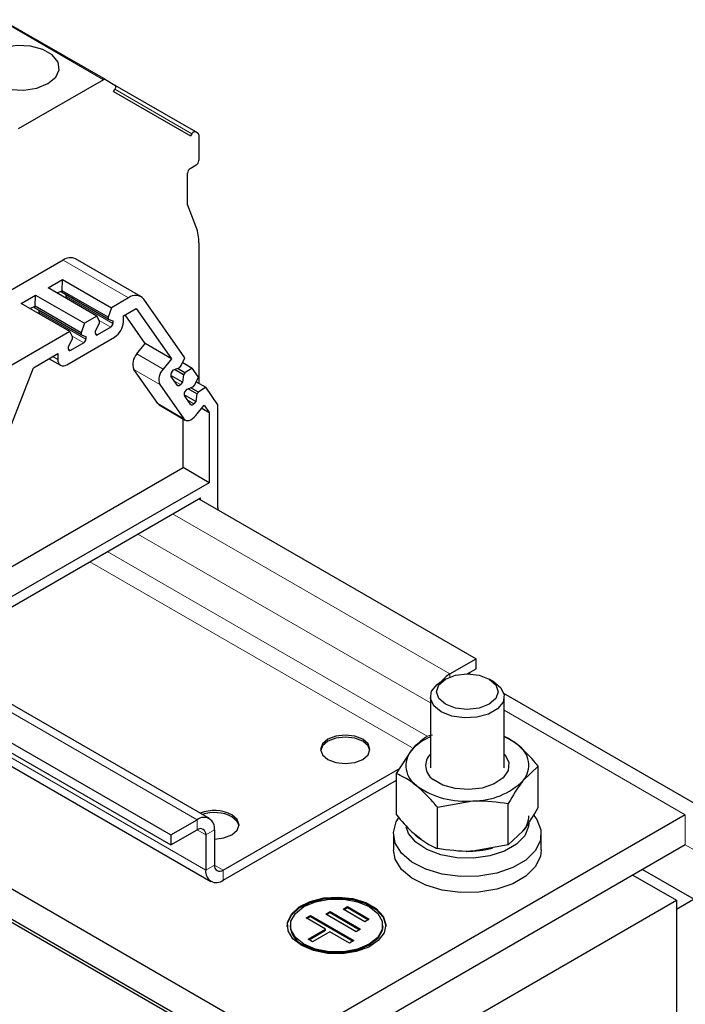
# Model space of a CAD drawing. Header units: millimetres. Extents: x 5 to 418, y 2 to 292.
# Tile 44 of 48: x 367 to 382, y 106 to 127. Entities that reach past the tile are written whole.
import ezdxf

# ---------------------------------------------------------------- set-up
doc = ezdxf.new("R2010")
doc.units = ezdxf.units.MM

msp = doc.modelspace()

# ---------------------------------------------------------------- linework, layer by layer
at = {"color": 7, "linetype": 'Continuous', "lineweight": 18}
for p, q in [((366.9317, 127.2092), (369.1756, 125.9139)), ((371.086, 124.7453), (369.4192, 125.7076)), ((369.7167, 121.1966), (368.3025, 122.013)), ((369.3782, 120.6419), (368.3694, 121.2243)), ((368.7936, 120.3045), (367.7848, 120.8868)), ((369.331, 120.5603), (369.0788, 120.7058)), ((368.7465, 120.2228), (368.4943, 120.3684)), ((369.001, 120.4242), (369.0482, 120.397)), ((368.4165, 120.0867), (368.4636, 120.0595)), ((370.4636, 119.6549), (369.8979, 119.9814)), ((368.1902, 119.8581), (368.0771, 119.9235)), ((369.8289, 119.6441), (370.3946, 119.3176)), ((370.8388, 119.317), (370.71, 119.3914)), ((370.9131, 118.5798), (370.3474, 118.9064)), ((371.131, 118.9012), (371.0023, 118.9755)), ((370.6698, 116.521), (376.6661, 113.0594)), ((369.9155, 116.0855), (376.2432, 112.4326)), ((369.2554, 115.7045), (376.1734, 111.7108)), ((368.8783, 115.4868), (375.8399, 111.4679)), ((365.2015, 113.3642), (371.1978, 109.9026)), ((376.6661, 113.0594), (376.6661, 112.9917)), ((364.771, 112.6328), (371.3863, 108.8139)), ((377.8432, 112.2708), (381.7572, 110.0112)), ((381.7572, 109.358), (381.7572, 110.0112)), ((371.1978, 109.6849), (371.1978, 109.9026)), ((371.1978, 109.6849), (371.3863, 109.576)), ((371.5749, 109.6849), (371.3863, 109.576)), ((381.7572, 109.358), (381.9458, 109.2491)), ((371.3863, 108.8139), (371.5749, 108.9228)), ((371.5749, 108.9227), (371.7635, 108.8139)), ((371.7635, 108.8139), (371.7635, 108.5961))]:
    msp.add_line(p, q, dxfattribs=at)
at = {"color": 7, "linetype": 'Continuous', "lineweight": 25}
for p, q in [((369.2156, 125.9178), (366.9717, 127.2132)), ((369.1756, 125.9139), (367.3323, 124.8497)), ((369.2156, 125.9178), (369.4194, 125.8002)), ((369.3927, 125.6616), (369.4194, 125.7078)), ((369.4226, 125.798), (371.166, 124.7915)), ((369.3927, 125.6616), (371.0594, 124.6991)), ((371.086, 124.7453), (371.0594, 124.6991)), ((371.166, 124.7915), (371.2189, 124.761)), ((371.2355, 124.7243), (371.2355, 124.1635)), ((371.1789, 124.0655), (371.0469, 123.9893)), ((370.9904, 123.2163), (370.9904, 123.8913)), ((371.1786, 122.7277), (370.9904, 123.2163)), ((371.2355, 122.3881), (371.2355, 119.3453)), ((368.3025, 122.013), (364.7958, 119.9887)), ((369.9833, 121.223), (368.5691, 122.0394)), ((367.9762, 121.4124), (368.2887, 121.5928)), ((368.2832, 121.3502), (368.2887, 121.5928)), ((368.2887, 121.5928), (369.3459, 120.9825)), ((367.3916, 121.075), (367.7042, 121.2554)), ((367.6987, 121.0128), (367.7042, 121.2554)), ((367.7042, 121.2554), (368.7613, 120.6451)), ((369.0333, 120.8021), (367.9762, 121.4124)), ((368.1673, 121.3021), (368.2832, 121.3502)), ((368.2656, 121.3168), (368.2656, 121.3429)), ((369.2745, 120.7345), (368.2656, 121.3168)), ((369.2745, 120.778), (368.2832, 121.3502)), ((368.3694, 121.2243), (368.3694, 121.257)), ((368.4488, 120.4647), (367.3916, 121.075)), ((367.5828, 120.9646), (367.6987, 121.0128)), ((367.6811, 120.9794), (367.6811, 121.0055)), ((368.6899, 120.4406), (367.6987, 121.0128)), ((369.7167, 121.1966), (369.3459, 120.9825)), ((370.9358, 119.8975), (370.0433, 121.1674)), ((368.6899, 120.397), (367.6811, 120.9794)), ((367.7848, 120.8868), (367.7848, 120.9195)), ((369.0333, 120.8021), (368.7613, 120.6451)), ((369.0859, 120.6909), (369.0333, 120.8021)), ((369.3459, 120.9825), (369.2745, 120.778)), ((369.6044, 120.8052), (369.88, 120.9643)), ((369.6044, 120.6746), (369.6044, 120.8052)), ((370.0775, 120.2049), (369.6408, 120.8262)), ((369.88, 120.9643), (370.6432, 119.8783)), ((368.7613, 120.6451), (368.6899, 120.4406)), ((369.001, 120.4786), (369.0859, 120.6474)), ((369.0859, 120.6474), (369.0859, 120.6909)), ((369.2745, 120.778), (369.2745, 120.7345)), ((369.2745, 120.7345), (369.3782, 120.6964)), ((369.3782, 120.6964), (369.3782, 120.6419)), ((368.4488, 120.4647), (366.21, 119.1723)), ((368.5013, 120.3535), (368.4488, 120.4647)), ((368.6899, 120.4406), (368.6899, 120.397)), ((368.6899, 120.397), (368.7936, 120.3589)), ((369.001, 120.4242), (369.001, 120.4786)), ((369.331, 120.5603), (369.0482, 120.397)), ((368.3788, 119.7493), (369.4159, 120.348)), ((368.4165, 120.1412), (368.5013, 120.3099)), ((368.7465, 120.2228), (368.4636, 120.0595)), ((368.5013, 120.3099), (368.5013, 120.3535)), ((368.7936, 120.3589), (368.7936, 120.3045)), ((369.8979, 119.9814), (370.0775, 120.2049)), ((370.6432, 119.8783), (370.0775, 120.2049)), ((367.6579, 119.6815), (368.1902, 119.9888)), ((368.1902, 119.9888), (368.1902, 119.8581)), ((368.4165, 120.0868), (368.4165, 120.1412)), ((367.9989, 119.8784), (368.2455, 119.7361)), ((370.6432, 119.8783), (370.4636, 119.6549)), ((370.8233, 119.6875), (370.8559, 119.7281)), ((370.8559, 119.7281), (370.9358, 119.8975)), ((370.8868, 119.7937), (371.0921, 119.6752)), ((366.5148, 116.7353), (367.6579, 119.6815)), ((370.3474, 118.9064), (369.8289, 119.6441)), ((370.8796, 119.3678), (370.6278, 119.5132)), ((370.6502, 119.5853), (370.691, 119.6361)), ((370.691, 119.6361), (370.8233, 119.6875)), ((370.9012, 119.533), (370.7099, 119.6434)), ((370.9339, 119.5736), (370.7715, 119.6674)), ((370.9012, 119.533), (370.8796, 119.3678)), ((370.9339, 119.5736), (370.9012, 119.533)), ((371.0921, 119.6752), (370.9339, 119.5736)), ((371.2281, 119.4817), (371.0921, 119.6752)), ((370.3946, 119.3176), (370.9131, 118.5798)), ((370.7744, 119.2998), (370.633, 119.501)), ((370.8796, 119.3678), (370.8388, 119.317)), ((371.1155, 119.2716), (371.1482, 119.3122)), ((371.1482, 119.3122), (371.2281, 119.4817)), ((371.1791, 119.3778), (371.3843, 119.2593)), ((371.1719, 118.952), (370.9201, 119.0973)), ((371.0666, 118.8839), (370.9252, 119.0851)), ((370.9425, 119.1695), (370.9833, 119.2203)), ((370.9833, 119.2203), (371.1155, 119.2716)), ((371.1935, 119.1172), (371.0022, 119.2276)), ((371.2262, 119.1578), (371.0638, 119.2515)), ((371.1935, 119.1172), (371.1719, 118.952)), ((371.2262, 119.1578), (371.1935, 119.1172)), ((371.3843, 119.2593), (371.2262, 119.1578)), ((371.6503, 118.8809), (371.3843, 119.2593)), ((370.3774, 118.8785), (370.9431, 118.552)), ((371.1719, 118.952), (371.131, 118.9012)), ((371.1707, 118.6488), (371.3503, 118.8722)), ((371.3503, 118.8722), (371.4618, 118.7137)), ((371.6503, 116.6515), (371.6503, 118.8809)), ((371.2986, 118.8079), (371.4618, 118.7137)), ((371.4618, 118.7137), (371.4618, 117.1959)), ((370.8961, 117.5225), (370.8961, 118.5791)), ((365.339, 114.3145), (370.8961, 117.5225)), ((371.4618, 117.1959), (370.8961, 117.5225)), ((371.4618, 117.1959), (365.0125, 113.4728)), ((364.6358, 113.0376), (371.2732, 116.8693)), ((371.2355, 116.8475), (377.2318, 113.386)), ((371.2732, 116.8258), (371.2732, 116.8693)), ((371.6503, 116.6515), (371.6472, 116.6099)), ((371.4644, 109.929), (365.3577, 113.4544)), ((376.6661, 113.0594), (377.2318, 113.386)), ((377.2318, 113.1682), (377.2318, 113.386)), ((377.0429, 113.0592), (377.2318, 113.1682)), ((364.1895, 113.0775), (370.6321, 109.3583)), ((364.6358, 113.0376), (370.6321, 109.5761)), ((376.5717, 112.9465), (376.4774, 112.892)), ((377.105, 113.0576), (377.0725, 113.0763)), ((377.609, 112.892), (377.5147, 112.9465)), ((358.4092, 112.8219), (373.0834, 104.3507)), ((364.7139, 112.4854), (371.4968, 108.5697)), ((376.2432, 112.5655), (376.2432, 111.0285)), ((382.2905, 110.064), (377.8336, 112.637)), ((377.8432, 111.0285), (377.8432, 112.5655)), ((361.5974, 111.6347), (373.0834, 105.0039)), ((376.289, 111.7326), (376.1566, 111.7077)), ((375.5098, 110.9011), (375.8332, 111.4017)), ((371.7635, 108.8139), (375.5876, 111.0215)), ((378.5766, 111.061), (378.2532, 110.7549)), ((378.5766, 110.1667), (378.5766, 111.061)), ((375.5098, 110.0069), (375.5098, 110.9011)), ((371.7635, 108.5961), (375.5098, 110.7588)), ((376.3964, 110.1745), (377.1631, 110.3117)), ((376.3964, 109.2803), (376.3964, 110.1745)), ((377.9298, 109.3602), (377.9298, 110.2544)), ((381.7572, 110.0112), (373.0834, 105.0039)), ((370.6321, 109.5761), (371.1978, 109.9026)), ((370.6321, 109.3583), (371.1978, 109.6849)), ((370.6321, 109.5761), (370.6321, 109.3583)), ((371.3863, 109.576), (371.3863, 108.8139)), ((371.5749, 109.6849), (371.5749, 108.9228)), ((375.4432, 109.5976), (375.4432, 109.2492)), ((377.9298, 109.3602), (378.2532, 109.6662)), ((378.6432, 109.2492), (378.6432, 109.5976)), ((381.7572, 109.358), (373.0834, 104.3507)), ((377.9298, 109.3602), (377.1631, 109.223)), ((380.6257, 108.7048), (381.5687, 108.1604)), ((380.8331, 108.8245), (381.9458, 108.1822)), ((374.3573, 107.9701), (374.4517, 108.0244)), ((374.4517, 108.0244), (374.9223, 107.7518)), ((374.4517, 108.0026), (374.4517, 108.0244)), ((374.5165, 104.0893), (381.5687, 108.1604)), ((381.9458, 108.1822), (381.5687, 107.9644)), ((381.5687, 108.1604), (381.5687, 99.8861)), ((366.974, 107.8121), (374.1393, 103.6756)), ((373.5553, 107.7804), (373.6497, 107.8347)), ((373.5742, 107.7694), (373.6497, 107.8129)), ((373.6497, 107.8347), (374.5909, 107.2895)), ((373.6497, 107.8129), (373.6497, 107.8347)), ((373.6497, 107.8129), (374.572, 107.2786)), ((373.9798, 107.8616), (374.0743, 107.9159)), ((374.6386, 107.4799), (373.9798, 107.8616)), ((373.9987, 107.8507), (374.0743, 107.8941)), ((374.0743, 107.9159), (374.7331, 107.5343)), ((374.0743, 107.8941), (374.0743, 107.9159)), ((374.0743, 107.8941), (374.7142, 107.5234)), ((374.8278, 107.6975), (374.3573, 107.9701)), ((374.3761, 107.9591), (374.4517, 108.0026)), ((374.4517, 108.0026), (374.9034, 107.7409)), ((381.5687, 107.9644), (381.5687, 98.8565)), ((373.2148, 107.6164), (373.2148, 107.5947)), ((373.9788, 107.535), (373.5553, 107.7804)), ((374.9223, 107.7518), (374.8278, 107.6975)), ((375.2148, 107.5947), (375.2148, 107.6164)), ((373.601, 107.3177), (373.9788, 107.535)), ((373.6199, 107.3068), (373.9788, 107.5132)), ((374.0729, 107.4805), (373.6952, 107.2632)), ((373.9788, 107.5132), (373.9788, 107.535)), ((374.4965, 107.2352), (374.0729, 107.4805)), ((374.7331, 107.5343), (374.6386, 107.4799)), ((373.6952, 107.2632), (373.601, 107.3177)), ((374.5909, 107.2895), (374.4965, 107.2352))]:
    msp.add_line(p, q, dxfattribs=at)
at = {"color": 7, "linetype": 'Continuous', "lineweight": 25, "flags": 128}
for points in [[(367.9734, 125.8294), (368.1407, 125.9674), (368.2162, 126.1301), (368.1908, 126.2978), (368.0675, 126.4505), (367.8612, 126.5696), (367.5968, 126.6407), (367.3062, 126.6554), (367.0244, 126.6118), (366.7854, 126.5152), (366.6181, 126.3773), (366.5426, 126.2146), (366.568, 126.0468), (366.6913, 125.8942), (366.8976, 125.7751), (367.162, 125.7039), (367.4526, 125.6893), (367.7344, 125.7328), (367.9734, 125.8294)], [(369.4194, 125.8002), (369.4264, 125.7943), (369.4316, 125.7861), (369.4348, 125.7757), (369.4359, 125.7635), (369.4348, 125.7502), (369.4316, 125.7361), (369.4264, 125.7218), (369.4194, 125.7078)], [(371.086, 124.7453), (371.0946, 124.7584), (371.1044, 124.7701), (371.115, 124.7799), (371.126, 124.7876), (371.1371, 124.7927), (371.1477, 124.7951), (371.1574, 124.7947), (371.166, 124.7915)], [(370.8388, 119.317), (370.8304, 119.3078), (370.8214, 119.3001), (370.8121, 119.2945), (370.803, 119.2909), (370.7944, 119.2897), (370.7865, 119.2908), (370.7798, 119.2942), (370.7744, 119.2998)], [(370.3474, 118.9064), (370.369, 118.8841), (370.3774, 118.8785)], [(371.131, 118.9012), (371.1226, 118.8919), (371.1136, 118.8843), (371.1044, 118.8786), (371.0953, 118.8751), (371.0866, 118.8739), (371.0788, 118.875), (371.072, 118.8784), (371.0666, 118.8839)], [(370.9131, 118.5798), (370.9346, 118.5575), (370.9616, 118.5439), (370.993, 118.5395), (371.0276, 118.5444), (371.0641, 118.5585), (371.101, 118.5813), (371.137, 118.6117), (371.1707, 118.6488)], [(376.5718, 112.4022), (376.4273, 112.5271), (376.3765, 112.6744), (376.4273, 112.8216), (376.5718, 112.9465), (376.7881, 113.0299), (377.0432, 113.0592), (377.2983, 113.0299), (377.5146, 112.9465), (377.6591, 112.8216), (377.7099, 112.6744), (377.6591, 112.5271), (377.5146, 112.4022), (377.2983, 112.3188), (377.0432, 112.2895), (376.7881, 112.3188), (376.5718, 112.4022)], [(376.4775, 112.2389), (376.3182, 112.3703), (376.2462, 112.5252), (376.2705, 112.685), (376.3879, 112.8304), (376.4774, 112.892)], [(377.609, 112.892), (377.7682, 112.7607), (377.8402, 112.6057), (377.8159, 112.446), (377.6985, 112.3006), (377.5021, 112.1872), (377.2503, 112.1194), (376.9735, 112.1054), (376.7051, 112.1469), (376.4775, 112.2389)], [(374.7805, 111.6441), (374.6074, 111.7108), (374.4033, 111.7343), (374.1992, 111.7108), (374.0262, 111.6441), (373.9106, 111.5442), (373.87, 111.4264), (373.9106, 111.3085), (374.0262, 111.2087), (374.1992, 111.1419), (374.4033, 111.1185), (374.6074, 111.1419), (374.7805, 111.2087), (374.8961, 111.3085), (374.9367, 111.4264), (374.8961, 111.5442), (374.7805, 111.6441)], [(374.7805, 111.6005), (374.6074, 111.6673), (374.4033, 111.6907), (374.1992, 111.6673), (374.0262, 111.6005), (373.9106, 111.5006), (373.8713, 111.4046)], [(374.9353, 111.4046), (374.8961, 111.5006), (374.7805, 111.6005)], [(377.8432, 111.3234), (377.8594, 111.3049), (377.9427, 111.1396), (377.9284, 110.9677), (377.8183, 110.8078), (377.6241, 110.6772), (377.367, 110.59), (377.0748, 110.5558), (376.7792, 110.5781), (376.5122, 110.6547), (376.3027, 110.7772)], [(371.5749, 109.4857), (371.779, 109.5091), (371.952, 109.5758), (372.0676, 109.6757), (372.1082, 109.7936), (372.0676, 109.9114), (371.952, 110.0113)], [(372.1069, 109.7718), (372.0676, 109.8678), (371.952, 109.9677)], [(378.485, 109.9981), (378.5486, 109.9105), (378.6361, 109.6846), (378.6235, 109.4531), (378.5116, 109.2308), (378.3074, 109.0315), (378.0239, 108.8678), (377.6786, 108.7499), (377.2935, 108.6853), (376.8926, 108.6781), (376.5012, 108.7286), (376.1439, 108.8337), (375.843, 108.9868), (375.6176, 109.1783), (375.4817, 109.3961), (375.444, 109.6266), (375.5067, 109.8553), (375.5536, 109.9347)], [(378.3765, 109.8372), (378.3695, 109.7584), (378.2836, 109.5548), (378.1056, 109.3721), (377.8488, 109.2238), (377.5323, 109.1211), (377.1796, 109.0715), (376.8167, 109.0786), (376.4706, 109.142), (376.1669, 109.257), (375.9283, 109.415), (375.7723, 109.6043), (375.7187, 109.7487)], [(376.0477, 109.4775), (375.9283, 109.5674), (375.8906, 109.6026)], [(378.6432, 109.2492), (378.6235, 109.1048), (378.5116, 108.8824), (378.3074, 108.6831), (378.0239, 108.5194), (377.6786, 108.4015), (377.2935, 108.337), (376.8926, 108.3297), (376.5012, 108.3802), (376.1439, 108.4853), (375.843, 108.6384), (375.6176, 108.8299), (375.4817, 109.0478), (375.4432, 109.2492)], [(373.4605, 107.181), (373.2717, 107.3287), (373.1667, 107.5019), (373.1548, 107.6854), (373.2371, 107.8627), (373.4063, 108.0181), (373.6473, 108.1378), (373.9387, 108.2112), (374.2547, 108.2318), (374.5671, 108.1976), (374.8482, 108.1119), (375.073, 107.9821), (375.2216, 107.8198), (375.2807, 107.6395), (375.2451, 107.4571), (375.1179, 107.2888), (374.9105, 107.1497), (374.6413, 107.052), (374.3342, 107.0045), (374.0165, 107.0114), (373.7164, 107.072), (373.4605, 107.181)], [(373.1481, 107.5947), (373.1548, 107.6636), (373.2371, 107.8409), (373.4063, 107.9963), (373.6473, 108.116), (373.9387, 108.1894), (374.2547, 108.21), (374.5671, 108.1759), (374.8482, 108.0901), (375.073, 107.9603), (375.2216, 107.798), (375.2807, 107.6177), (375.2814, 107.5947)], [(373.5077, 107.2082), (373.3238, 107.3543), (373.2271, 107.5261), (373.2271, 107.7067), (373.3238, 107.8785), (373.5077, 108.0246), (373.7608, 108.1308), (374.0583, 108.1866), (374.3712, 108.1866), (374.6688, 108.1308), (374.9219, 108.0246), (375.1058, 107.8785), (375.2025, 107.7067), (375.2025, 107.5261), (375.1058, 107.3543), (374.9219, 107.2082), (374.6688, 107.1021), (374.3712, 107.0462), (374.0583, 107.0462), (373.7608, 107.1021), (373.5077, 107.2082)], [(375.2148, 107.5947), (375.2025, 107.5043), (375.1058, 107.3326), (374.9219, 107.1864), (374.6688, 107.0803), (374.3712, 107.0245), (374.0583, 107.0245), (373.7608, 107.0803), (373.5077, 107.1864)]]:
    msp.add_lwpolyline(points, dxfattribs=at)
at = {"color": 7, "linetype": 'Continuous', "lineweight": 25}
for centre, radius, start, end in [((369.199, 125.8812), 0.0402, 65.68605, 125.61817), ((371.1954, 124.7283), 0.0402, 354.37962, 54.30196), ((371.1132, 123.8857), 0.1229, 122.60548, 177.39452), ((371.1127, 124.1691), 0.1229, 302.60548, 357.39452), ((370.2878, 122.404), 0.9478, 359.04293, 19.96976), ((368.4588, 121.7935), 0.2695, 65.84324, 125.46722), ((368.2801, 121.2263), 0.0893, 335.91157, 358.6823), ((369.8651, 121.015), 0.2345, 40.5328, 129.24817), ((367.6956, 120.8889), 0.0893, 335.91157, 358.6823), ((369.2758, 120.6466), 0.1025, 302.60548, 357.39452), ((369.195, 120.6932), 0.4098, 302.60548, 357.39452), ((369.0298, 120.4195), 0.0291, 170.78596, 309.20329), ((368.6913, 120.3091), 0.1025, 302.60548, 357.39452), ((368.4452, 120.0821), 0.0291, 170.78596, 309.20329), ((370.1235, 119.7596), 0.3164, 135.47613, 201.39456), ((368.3052, 119.8395), 0.1165, 170.78596, 309.20329), ((370.6892, 119.433), 0.3164, 135.47613, 201.39456), ((370.7066, 119.5298), 0.0791, 135.47613, 201.39456), ((370.9989, 119.114), 0.0791, 135.47613, 201.39456), ((377.0301, 112.4589), 0.7022, 121.22529, 141.93167), ((376.6416, 110.7019), 1.0692, 111.87792, 139.11867), ((377.3552, 110.5435), 1.2498, 51.49569, 67.0162), ((377.8522, 111.0849), 0.5193, 320.54503, 57.22986), ((376.2342, 111.0717), 0.5193, 140.54503, 237.22986), ((376.496, 111.0746), 0.3547, 135.4576, 236.98117), ((376.9996, 112.1252), 1.8209, 234.92195, 275.15219), ((377.1806, 111.8307), 1.5191, 269.3386, 314.91481), ((371.345, 109.7222), 0.2329, 350.78596, 129.20329), ((371.5722, 109.269), 0.8338, 62.90255, 111.61673), ((371.5715, 109.2201), 0.8389, 63.01991, 108.08341), ((377.8498, 110.0048), 0.527, 318.53422, 358.34846), ((371.2714, 109.5946), 0.1165, 350.78596, 129.20329), ((377.0504, 111.4014), 2.1816, 269.22453, 284.28782), ((371.6899, 108.9041), 0.1165, 170.78596, 309.20329), ((371.6163, 108.7766), 0.2329, 170.78596, 309.20329), ((373.6989, 107.6328), 0.4856, 184.5109, 246.80924)]:
    msp.add_arc(centre, radius, start, end, dxfattribs=at)
for points, knots in [([(375.8332, 111.4017), (375.8409, 111.4111), (375.9501, 111.5459), (376.0571, 111.6298), (376.1566, 111.7077)], [0, 0, 0, 0, 0.0702006, 1, 1, 1, 1]), ([(378.1333, 111.5215), (378.0966, 111.5509), (377.9985, 111.6294), (377.903, 111.6752), (377.8432, 111.7038)], [0, 0, 0, 0, 0.3742539, 1, 1, 1, 1]), ([(378.5766, 111.061), (378.5438, 111.1008), (378.3994, 111.2764), (378.2493, 111.4146), (378.1333, 111.5215)], [0, 0, 0, 0, 0.2269026, 1, 1, 1, 1]), ([(375.9531, 110.6351), (375.9165, 110.6639), (375.7664, 110.782), (375.6203, 110.8499), (375.5098, 110.9011)], [0, 0, 0, 0, 0.2443658, 1, 1, 1, 1]), ([(376.3964, 110.1745), (376.3636, 110.2143), (376.2192, 110.3899), (376.0691, 110.5282), (375.9531, 110.6351)], [0, 0, 0, 0, 0.2269026, 1, 1, 1, 1]), ([(378.2532, 110.7549), (378.2455, 110.7453), (378.1363, 110.6077), (378.0293, 110.4246), (377.9298, 110.2544)], [0, 0, 0, 0, 0.0702006, 1, 1, 1, 1]), ([(377.1631, 110.3117), (377.1812, 110.3125), (377.4401, 110.3247), (377.6939, 110.2883), (377.9298, 110.2544)], [0, 0, 0, 0, 0.0702006, 1, 1, 1, 1]), ([(378.2532, 109.6662), (378.2608, 109.6759), (378.37, 109.8134), (378.4771, 109.9965), (378.5766, 110.1667)], [0, 0, 0, 0, 0.07020058, 1, 1, 1, 1]), ([(375.5098, 110.0069), (375.6203, 109.8771), (375.7664, 109.7054), (375.9165, 109.5776), (375.9531, 109.5463)], [0, 0, 0, 0, 0.7556342, 1, 1, 1, 1]), ([(375.9531, 109.5463), (376.0691, 109.463), (376.2192, 109.3552), (376.3636, 109.2941), (376.3964, 109.2803)], [0, 0, 0, 0, 0.7730974, 1, 1, 1, 1]), ([(377.1631, 109.223), (377.1449, 109.2221), (376.886, 109.21), (376.6323, 109.2464), (376.3964, 109.2803)], [0, 0, 0, 0, 0.0702006, 1, 1, 1, 1])]:
    msp.add_open_spline(points, degree=3, knots=knots, dxfattribs=at)

doc.saveas('drawing.dxf')
